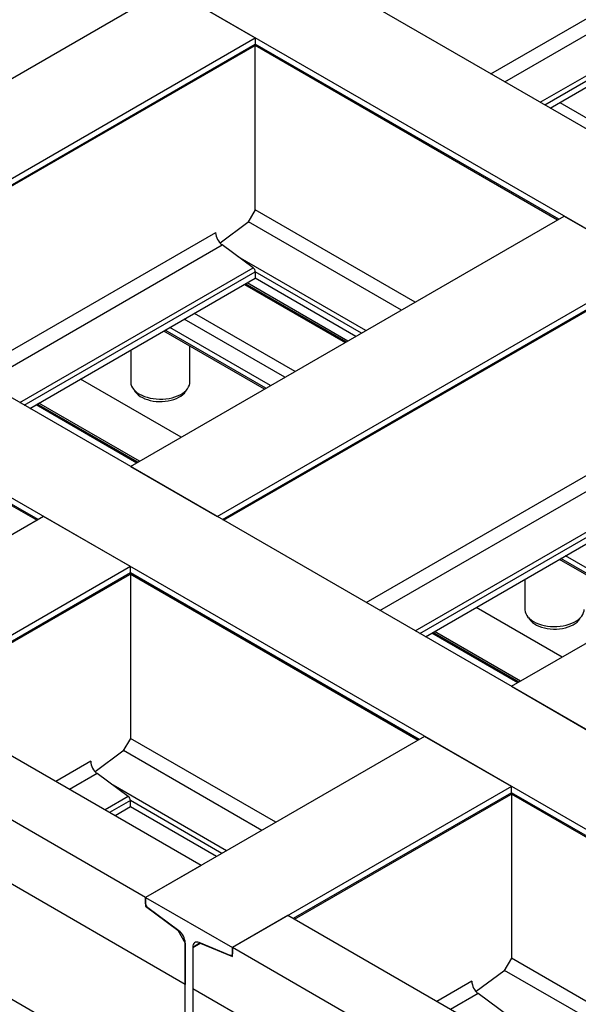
# Model space of a CAD drawing. Header units: millimetres. Extents: x 0 to 25230, y 0 to 17820.
# Tile 191 of 244: x 17996 to 18566, y 10394 to 11398. Entities that reach past the tile are written whole.
import ezdxf

# ---------------------------------------------------------------- set-up
doc = ezdxf.new("R2010")
doc.units = ezdxf.units.MM
doc.linetypes.add('SLD-Sólida', pattern=[0])
doc.layers.add('REFERÊNCIAS', color=9, linetype='SLD-Sólida')

msp = doc.modelspace()

# ---------------------------------------------------------------- linework, layer by layer
at = {"color": 7, "linetype": 'SLD-Sólida', "lineweight": 25, "ltscale": 30}
msp.add_line((18522.8, 10090.3), (17436.2, 10717.6), dxfattribs=at)
at = {"layer": 'REFERÊNCIAS', "linetype": 'SLD-Sólida', "lineweight": 25, "ltscale": 30}
for p, q in [((20161.6, 10369.7), (15607.8, 12998.5)), ((20073.2, 10318.7), (15519.4, 12947.5)), ((19631.3, 10063.5), (15077.5, 12692.4)), ((19542.9, 10012.5), (14989.1, 12641.4)), ((18476.6, 11342.4), (18915.9, 11596)), ((18490.7, 11334.3), (18922.4, 11583.5)), ((18526.8, 11313.4), (18954.1, 11560.1)), ((18531.4, 11310.8), (18956.2, 11556)), ((18537, 11307.5), (18956.2, 11549.5)), ((17706.2, 11174.9), (18148.1, 11430)), ((18148.1, 11430), (18236.5, 11379)), ((17794.5, 11123.9), (18236.5, 11379)), ((17800.1, 11120.6), (18236.5, 11372.5)), ((17801.2, 11120), (18235.7, 11370.9)), ((18236.3, 11371.5), (18544.5, 11193.5)), ((18236.5, 11379), (18236.5, 11372.5)), ((18545.6, 11194.1), (18236.5, 11372.5)), ((18236.5, 11203.8), (18236.5, 11371.3)), ((18546.8, 11313.1), (18649.2, 11254)), ((18236.5, 11203.8), (18228.9, 11190.7)), ((18399.4, 11109.8), (18236.5, 11203.8)), ((18109.2, 10942.2), (18551.1, 11197.3)), ((18228.9, 11190.7), (18200.6, 11169.9)), ((18385.3, 11101.6), (18229.4, 11191.6)), ((18551.1, 11197.3), (18639.5, 11146.3)), ((17946.3, 11036.3), (18196.1, 11180.5)), ((17960.4, 11028.1), (18202.7, 11168)), ((18234.3, 11144.6), (18202.7, 11168)), ((18349.2, 11080.8), (18218.9, 11156)), ((17996.5, 11007.3), (18234.3, 11144.6)), ((18001.1, 11004.6), (18236.5, 11140.5)), ((18197.6, 10891.2), (18639.5, 11146.3)), ((18203.2, 10888), (18639.5, 11139.9)), ((18236.5, 11140.5), (18236.5, 11134)), ((18344.6, 11078.1), (18236.5, 11140.5)), ((18006.7, 11001.4), (18236.5, 11134)), ((18204.2, 10887.3), (18638.8, 11138.2)), ((18339, 11074.8), (18236.5, 11134)), ((18225.4, 11127.6), (18327.9, 11068.5)), ((18329, 11069.1), (18226.5, 11128.2)), ((18330.6, 11070), (18228.1, 11129.2)), ((18266.6, 11033.1), (18164.1, 11092.3)), ((18277, 11039), (18174.5, 11098.2)), ((18245.7, 11021), (18143.2, 11080.2)), ((18247.3, 11021.9), (18144.8, 11081.1)), ((18251.9, 11024.6), (18149.4, 11083.8)), ((17705.9, 11065.3), (18014.2, 10887.3)), ((18015.2, 10888), (17706.2, 11066.4)), ((18109.5, 11060.7), (18109.5, 11028.3)), ((18169.9, 11028.3), (18169.9, 11064.8)), ((18160.9, 10972), (18058.4, 11031.2)), ((18013.3, 11005.2), (18115.8, 10946)), ((18116.8, 10946.6), (18014.3, 11005.8)), ((18118.5, 10947.5), (18016, 11006.7)), ((18497.4, 10718.1), (18939.3, 10973.2)), ((18109.2, 10942.2), (18197.6, 10891.2)), ((18349.3, 10803.6), (18599.2, 10947.8)), ((18363.4, 10795.4), (18605.7, 10935.3)), ((18399.5, 10774.6), (18637.4, 10911.9)), ((18404.2, 10771.9), (18639.5, 10907.8)), ((18409.8, 10768.7), (18639.5, 10901.3)), ((18020.8, 10891.2), (17736.5, 10727)), ((18109.2, 10840.2), (18020.8, 10891.2)), ((18635.5, 10797.8), (18547.9, 10848.4)), ((18640.1, 10800.5), (18552.5, 10851.1)), ((18109.2, 10840.2), (17824.9, 10676)), ((18109.2, 10833.7), (18109.2, 10840.2)), ((18633.9, 10796.9), (18546.3, 10847.5)), ((18109.2, 10833.7), (17887, 10705.4)), ((17888.1, 10704.8), (18108.5, 10832.1)), ((18109, 10832.6), (18402.4, 10663.2)), ((18403.4, 10663.8), (18109.2, 10833.7)), ((18109.2, 10832.5), (18109.2, 10665)), ((18511.2, 10827.2), (18511.2, 10796.4)), ((18549.1, 10747.9), (18461.4, 10798.5)), ((18416.3, 10772.5), (18504, 10721.9)), ((18505, 10722.5), (18417.4, 10773.1)), ((18506.7, 10723.4), (18419, 10774)), ((18497.4, 10718.1), (18585.8, 10667.1)), ((18181.3, 10535.6), (17881.4, 10708.7)), ((18124.7, 10502.9), (17824.9, 10676)), ((18109.2, 10665), (18101.6, 10651.9)), ((18257.3, 10579.5), (18109.2, 10665)), ((18409, 10667.1), (18124.7, 10502.9)), ((18497.4, 10616), (18409, 10667.1)), ((18101.6, 10651.9), (18073.3, 10631.1)), ((18243.2, 10571.3), (18102.1, 10652.7)), ((18068.8, 10641.7), (18033.2, 10621.1)), ((18165.1, 10414.3), (17784.5, 10634)), ((18075.4, 10629.2), (18047.3, 10612.9)), ((18107, 10605.8), (18075.4, 10629.2)), ((18207.1, 10550.5), (18091.6, 10617.2)), ((18497.4, 10616), (18213.1, 10451.9)), ((18497.4, 10609.6), (18275.2, 10481.3)), ((18276.3, 10480.7), (18496.7, 10608)), ((18497.2, 10608.5), (18812.5, 10426.5)), ((18497.4, 10609.6), (18497.4, 10616)), ((18813.5, 10427.1), (18497.4, 10609.6)), ((18497.4, 10608.4), (18497.4, 10440.9)), ((18107, 10605.8), (18083.4, 10592.1)), ((18109.2, 10601.6), (18088, 10589.4)), ((18109.2, 10595.2), (18109.2, 10601.6)), ((18202.4, 10547.8), (18109.2, 10601.6)), ((18109.2, 10595.2), (18093.6, 10586.2)), ((18196.9, 10544.6), (18109.2, 10595.2)), ((18181.3, 10535.6), (18124.7, 10502.9)), ((18124.7, 10502.9), (18124.7, 10493.9)), ((18124.7, 10496.5), (18124.7, 10502.9)), ((18124.7, 10502.9), (18213.1, 10451.9)), ((18125.3, 10494.2), (18124.7, 10493.9)), ((18124.7, 10493.9), (18157.4, 10469.7)), ((18158.5, 10469), (18126.9, 10492.4)), ((18269.6, 10484.6), (18213.1, 10451.9)), ((18591.4, 10298.8), (18269.6, 10484.6)), ((18157.4, 10469.7), (18165.1, 10456.4)), ((18157.5, 10469.7), (18157.4, 10469.7)), ((18165.1, 10456.4), (18165.1, 10414.3)), ((18165.1, 10296.9), (18165.1, 10456.4)), ((18180.4, 10456.5), (18172.7, 10452)), ((18172.7, 10452), (18180.3, 10456.4)), ((18172.7, 10452), (18172.7, 10409.9)), ((18172.7, 10452), (18172.7, 10292.5)), ((18210.9, 10443.8), (18179.3, 10457)), ((18180.4, 10456.5), (18180.3, 10456.4)), ((18180.3, 10456.4), (18213.1, 10442.8)), ((18213.1, 10442.8), (18213.1, 10451.9)), ((18534.8, 10266.2), (18213.1, 10451.9)), ((18213.1, 10451.9), (18213.1, 10445.5)), ((18212.3, 10443.8), (18213.1, 10444.3)), ((18497.4, 10440.9), (18489.8, 10427.8)), ((18667.4, 10342.7), (18497.4, 10440.9)), ((18489.8, 10427.8), (18461.5, 10407)), ((18653.3, 10334.6), (18490.3, 10428.6)), ((18457, 10417.6), (18421.4, 10397)), ((18575.2, 10177.5), (18172.7, 10409.9)), ((18463.6, 10405.1), (18435.5, 10388.8)), ((18495.2, 10381.7), (18463.6, 10405.1))]:
    msp.add_line(p, q, dxfattribs=at)
at = {"layer": 'REFERÊNCIAS', "linetype": 'SLD-Sólida', "lineweight": 25, "ltscale": 30, "flags": 128}
for points in [[(18109.5, 11028.3), (18109.5, 11027.8), (18109.8, 11025.9), (18110.4, 11024.1), (18111.4, 11022.3), (18112.7, 11020.6), (18114.3, 11018.9), (18116.2, 11017.4), (18118.4, 11016), (18120.8, 11014.7), (18123.5, 11013.6), (18126.3, 11012.7), (18129.3, 11011.9), (18132.4, 11011.4), (18135.6, 11011), (18138.9, 11010.9), (18142.1, 11010.9), (18145.4, 11011.2), (18148.6, 11011.6), (18151.6, 11012.3), (18154.5, 11013.1), (18157.3, 11014.1), (18159.8, 11015.3), (18162.2, 11016.7), (18164.2, 11018.1), (18166, 11019.7), (18167.4, 11021.4), (18168.5, 11023.2), (18169.3, 11025), (18169.8, 11026.9), (18169.9, 11028.3)], [(18113.2, 11020), (18113.2, 11020), (18114.2, 11018.2), (18115.6, 11016.6), (18117.2, 11015.1), (18119.2, 11013.6), (18121.4, 11012.4), (18123.9, 11011.2), (18126.5, 11010.3), (18129.4, 11009.5), (18132.3, 11008.9), (18135.4, 11008.5), (18138.5, 11008.3), (18141.7, 11008.4), (18144.8, 11008.6), (18147.8, 11009), (18150.8, 11009.7), (18153.6, 11010.5), (18156.2, 11011.5), (18158.6, 11012.7), (18160.7, 11014), (18162.6, 11015.4), (18164.2, 11017), (18165.5, 11018.7), (18166.2, 11020)], [(18511.2, 10796.4), (18511.2, 10796), (18511.4, 10794.1), (18512.1, 10792.2), (18513, 10790.4), (18514.3, 10788.7), (18515.9, 10787.1), (18517.8, 10785.5), (18520, 10784.1), (18522.4, 10782.9), (18525.1, 10781.8), (18527.9, 10780.8), (18530.9, 10780.1), (18534.1, 10779.5), (18537.3, 10779.2), (18540.5, 10779), (18543.8, 10779.1), (18547, 10779.3), (18550.2, 10779.8), (18553.3, 10780.4), (18556.2, 10781.3), (18558.9, 10782.3), (18561.5, 10783.5), (18563.8, 10784.8), (18565.8, 10786.3), (18567.6, 10787.9), (18569, 10789.6), (18570.2, 10791.3), (18571, 10793.2), (18571.4, 10795), (18571.5, 10796.4)], [(18514.8, 10788.1), (18514.8, 10788.1), (18515.9, 10786.4), (18517.2, 10784.7), (18518.9, 10783.2), (18520.8, 10781.8), (18523, 10780.5), (18525.5, 10779.4), (18528.2, 10778.4), (18531, 10777.6), (18534, 10777.1), (18537, 10776.7), (18540.2, 10776.5), (18543.3, 10776.5), (18546.4, 10776.7), (18549.5, 10777.2), (18552.4, 10777.8), (18555.2, 10778.6), (18557.8, 10779.6), (18560.2, 10780.8), (18562.4, 10782.1), (18564.3, 10783.6), (18565.8, 10785.1), (18567.1, 10786.8), (18567.8, 10788.1)], [(18179.3, 10457), (18177.9, 10457.4), (18176.7, 10457.5), (18175.6, 10457.3), (18174.6, 10456.7), (18173.8, 10455.9), (18173.2, 10454.8), (18172.8, 10453.5), (18172.7, 10452)], [(18213.1, 10445.5), (18213, 10445), (18212.9, 10444.5), (18212.7, 10444.2), (18212.5, 10443.9), (18212.1, 10443.7), (18211.8, 10443.7), (18211.3, 10443.7), (18210.9, 10443.8)]]:
    msp.add_lwpolyline(points, dxfattribs=at)
at = {"layer": 'REFERÊNCIAS', "linetype": 'SLD-Sólida', "lineweight": 25, "ltscale": 900}
for centre, radius, start, end in [((18234.7, 11372.3), 1.78, 305.5182, 5.794), ((18212.9, 11181.4), 16.9, 182.8744, 232.5131), ((18230.9, 11140.2), 5.56, 2.8744, 52.5131), ((18107.4, 10833.5), 1.78, 305.5182, 5.794), ((18085.7, 10642.5), 16.9, 182.8744, 232.5131), ((18495.6, 10609.4), 1.78, 305.5182, 5.794), ((18103.7, 10601.4), 5.56, 2.8744, 52.5131), ((18130.2, 10496.8), 5.56, 182.8744, 232.5131), ((18148.2, 10455.6), 16.9, 2.8744, 52.5131), ((18473.9, 10418.4), 16.9, 182.8744, 232.5131)]:
    msp.add_arc(centre, radius, start, end, dxfattribs=at)

doc.saveas('drawing.dxf')
